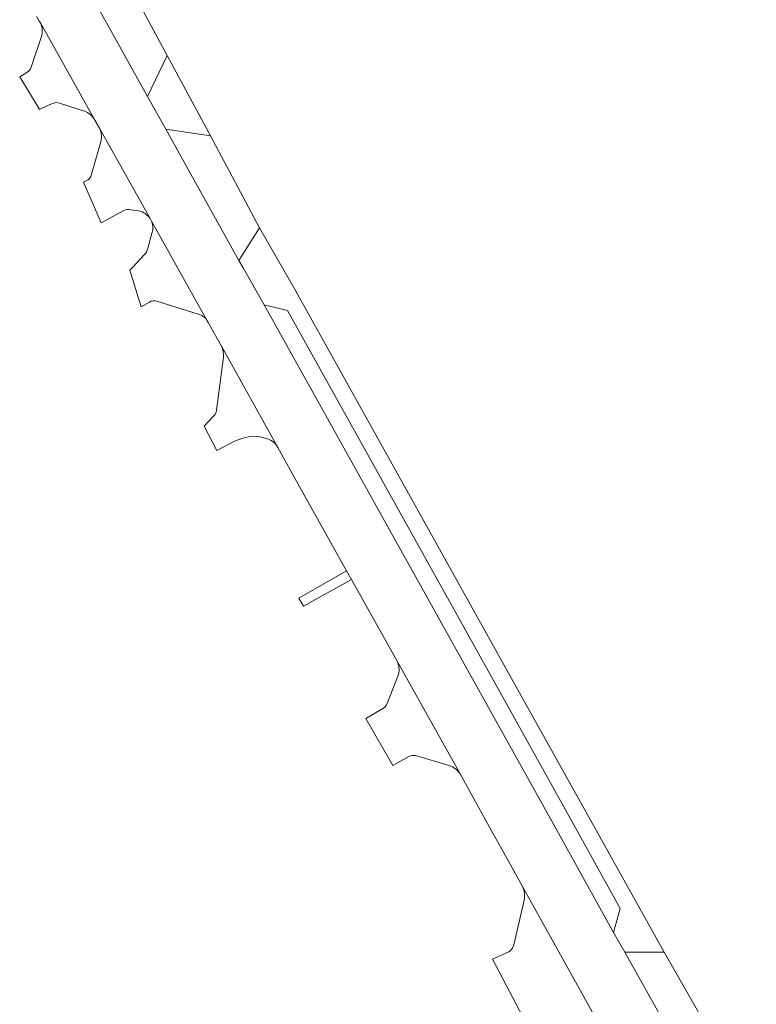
# Model space of a CAD drawing. Extents: x 152048 to 156914, y 461460 to 468786.
# Tile 42 of 256: x 153942 to 154024, y 464164 to 464274. Entities that reach past the tile are written whole.
import ezdxf

# ---------------------------------------------------------------- set-up
doc = ezdxf.new("R2010")
doc.units = 0
doc.header["$LTSCALE"] = 0.75
for name, color, linetype, lineweight in [('B-RO-VH-VERHARDING_ASFALT-GV', 251, 'CONTINUOUS', 18), ('B-RO-VH-VERHARDING_BETONSTRAATSTEEN-GV', 251, 'CONTINUOUS', 18), ('B-RO-VH-VERHARDING_STRAATBAKSTEEN-GV', 251, 'CONTINUOUS', 18), ('B-RO-VH-VERHARDING_TEGEL-GV', 251, 'CONTINUOUS', 18)]:
    doc.layers.add(name, color=color, linetype=linetype, lineweight=lineweight)

msp = doc.modelspace()

# ---------------------------------------------------------------- linework, layer by layer
at = {"layer": 'B-RO-VH-VERHARDING_ASFALT-GV'}
for points in [[(153943.495, 464274.746), (153943.78, 464274.232), (153943.932, 464274.038), (153950.005, 464263.186), (153950.051, 464263.104), (153950.556, 464262.21), (153956.25, 464252.043), (153956.361, 464251.845), (153962.676, 464240.562), (153962.787, 464240.363), (153964.263, 464237.689), (153970.598, 464226.326), (153972.18, 464223.483), (153978.323, 464212.455), (153978.863, 464211.499), (153983.606, 464202.973), (153983.983, 464202.324), (153991.08, 464189.64), (153994.564, 464183.313), (153996.487, 464179.844), (153998.075, 464176.978), (154009.995, 464155.572)], [(154021.491, 464148.255), (154009.552, 464169.609), (154008.307, 464171.836), (154002.105, 464182.976), (153969.054, 464242.344), (153966.685, 464246.522), (153966.228, 464247.341), (153958.006, 464262.097), (153955.953, 464265.78), (153950.412, 464275.724)]]:
    msp.add_lwpolyline(points, dxfattribs=at)
at = {"layer": 'B-RO-VH-VERHARDING_BETONSTRAATSTEEN-GV'}
for points in [[(153950.005, 464263.186), (153943.932, 464274.038)], [(153944.044, 464272.513), (153942.957, 464269.299)], [(153942.394, 464268.446), (153941.606, 464267.968), (153941.614, 464267.956), (153943.776, 464264.359), (153943.809, 464264.305), (153945.195, 464264.926)], [(153946.174, 464264.992), (153948.883, 464264.095)], [(153956.25, 464252.043), (153950.556, 464262.21)], [(153950.706, 464260.682), (153949.594, 464256.758)], [(153949.277, 464256.405), (153948.764, 464256.13), (153950.747, 464251.578), (153953.298, 464252.942)], [(153954.048, 464253.043), (153954.995, 464252.899)], [(153962.676, 464240.562), (153956.361, 464251.845)], [(153956.489, 464250.502), (153956.007, 464248.703)], [(153955.585, 464247.952), (153954.312, 464246.582), (153953.973, 464246.243), (153955.254, 464242.116)], [(153955.254, 464242.116), (153956.193, 464242.643)], [(153956.994, 464242.762), (153961.55, 464241.33)], [(153970.598, 464226.326), (153964.263, 464237.689)], [(153964.454, 464236.197), (153963.69, 464230.51)], [(153963.321, 464229.801), (153962.332, 464228.708), (153963.734, 464225.972), (153965.723, 464227.023), (153966.68, 464227.382), (153967.608, 464227.585), (153968.422, 464227.569), (153969.43, 464227.295)], [(153991.08, 464189.64), (153983.983, 464202.324)], [(153984.147, 464200.824), (153982.884, 464197.541)], [(153982.481, 464197.018), (153980.493, 464195.862), (153983.5, 464190.584), (153985.325, 464191.591)], [(153986.053, 464191.704), (153989.828, 464190.587)], [(154009.967, 464155.601), (154009.995, 464155.572), (153998.075, 464176.978)], [(153998.279, 464175.446), (153997.124, 464170.595)], [(153996.551, 464169.648), (153994.694, 464168.819), (153999.283, 464160.122), (154002.584, 464153.865), (154003.071, 464154.128), (154005.76, 464155.581)]]:
    msp.add_lwpolyline(points, dxfattribs=at)
for points in [[(153943.932, 464274.038, -0.1927585), (153944.044, 464272.513)], [(153942.957, 464269.299, -0.2146532), (153942.394, 464268.446)], [(153945.195, 464264.926, -0.2308316), (153946.174, 464264.992)], [(153948.883, 464264.095, -0.1807253), (153950.005, 464263.186)], [(153950.556, 464262.21, -0.2028521), (153950.706, 464260.682)], [(153949.594, 464256.758, -0.086638), (153949.277, 464256.405)], [(153953.298, 464252.942, -0.1878261), (153954.048, 464253.043)], [(153954.995, 464252.899, -0.2041286), (153956.25, 464252.043)], [(153956.361, 464251.845, -0.180189), (153956.489, 464250.502)], [(153956.007, 464248.703, -0.0982044), (153955.585, 464247.952)], [(153956.193, 464242.643, -0.256029), (153956.994, 464242.762)], [(153961.55, 464241.33, -0.2006503), (153962.676, 464240.562)], [(153964.263, 464237.689, -0.1494176), (153964.454, 464236.197)], [(153963.69, 464230.51, -0.2411864), (153963.321, 464229.801)], [(153969.43, 464227.295, -0.1867902), (153970.598, 464226.326)], [(153983.983, 464202.324, -0.1733026), (153984.147, 464200.824)], [(153982.884, 464197.541, -0.0863426), (153982.481, 464197.018)], [(153985.325, 464191.591, -0.18834), (153986.053, 464191.704)], [(153989.828, 464190.587, -0.1623146), (153991.08, 464189.64)], [(153998.075, 464176.978, -0.1423807), (153998.279, 464175.446)], [(153997.124, 464170.595, -0.2330318), (153996.551, 464169.648)]]:
    msp.add_lwpolyline(points, format="xyb", dxfattribs=at)
msp.add_lwpolyline([(154002.105, 464182.976), (154008.307, 464171.836), (154009.059, 464174.506), (154003.823, 464183.933), (153996.601, 464196.936), (153971.674, 464241.704), (153969.054, 464242.344)], close=True, dxfattribs=at)
at = {"layer": 'B-RO-VH-VERHARDING_STRAATBAKSTEEN-GV'}
for points in [[(153955.323, 464275.664), (153950.412, 464275.724), (153955.953, 464265.78), (153958.174, 464270.359)], [(153963.018, 464261.348), (153958.174, 464270.359), (153955.953, 464265.78), (153958.006, 464262.097)], [(153963.018, 464261.348), (153958.006, 464262.097), (153966.228, 464247.341), (153968.54, 464251.017)], [(153966.228, 464247.341), (153966.685, 464246.522), (153969.054, 464242.344), (153971.674, 464241.704), (153996.601, 464196.936), (154003.823, 464183.933), (154009.059, 464174.506), (154008.307, 464171.836), (154009.552, 464169.609), (154013.974, 464169.596), (154005.475, 464184.854), (153998.106, 464198.083), (153972.413, 464244.227), (153968.54, 464251.017)], [(154021.491, 464148.255), (154024.33, 464151.527), (154013.974, 464169.596), (154009.552, 464169.609)]]:
    msp.add_lwpolyline(points, close=True, dxfattribs=at)
at = {"layer": 'B-RO-VH-VERHARDING_TEGEL-GV'}
msp.add_lwpolyline([(153978.863, 464211.499), (153978.323, 464212.455), (153972.959, 464209.381), (153973.462, 464208.489)], close=True, dxfattribs=at)

doc.saveas('drawing.dxf')
